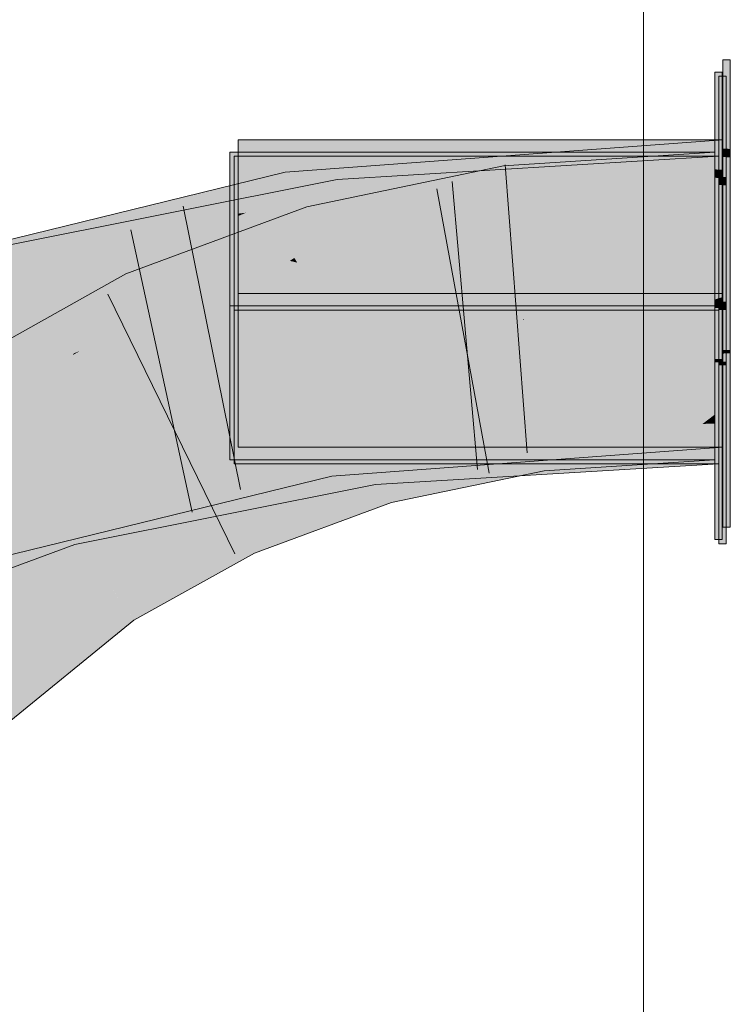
# Model space of a CAD drawing. Extents: x -620 to 300, y 62 to 1162.
# Tile 222 of 256: x 162.77 to 163.348, y 907.87 to 908.671. Entities that reach past the tile are written whole.
import ezdxf
from ezdxf.lldxf.tags import DXFTag

# ---------------------------------------------------------------- set-up
doc = ezdxf.new("R2010")
doc.units = 0
doc.layers.get('0').update_dxf_attribs({"lineweight": 13})
doc.layers.add('E_Detail_Linie_Text_Bem', color=7, linetype='Continuous', lineweight=13)
for name, color, linetype, lineweight, true_color in [('E_Leerrohr 25-A06G94UQ8I', 7, 'Continuous', 9, 0xff8000), ('E_Leerrohr 25-Shading', 7, 'Continuous', 9, 0xff8000), ('E_Leerrohr 32-A06G94US8I', 7, 'Continuous', 9, 0x00b300), ('E_Leerrohr 32-Shading', 7, 'Continuous', 9, 0x00b300)]:
    doc.layers.add(name, color=color, linetype=linetype, lineweight=lineweight, true_color=true_color)
tags = doc.linetypes.add('STRICHPUNKT2-A06G94UR8I', pattern=[12.7, 6.35, -3.175, 0, -3.175]).pattern_tags.tags
tags[10:11] = [DXFTag(74, 4), DXFTag(75, 0), DXFTag(340, '0'), DXFTag(46, 0.0), DXFTag(50, 0.0), DXFTag(44, 0.0), DXFTag(45, 0.0)]
tags[8:9] = [DXFTag(74, 4), DXFTag(75, 0), DXFTag(340, '0'), DXFTag(46, 0.0), DXFTag(50, 0.0), DXFTag(44, 0.0), DXFTag(45, 0.0)]
tags[6:7] = [DXFTag(74, 4), DXFTag(75, 0), DXFTag(340, '0'), DXFTag(46, 0.0), DXFTag(50, 0.0), DXFTag(44, 0.0), DXFTag(45, 0.0)]
tags[4:5] = [DXFTag(74, 4), DXFTag(75, 0), DXFTag(340, '0'), DXFTag(46, 0.0), DXFTag(50, 0.0), DXFTag(44, 0.0), DXFTag(45, 0.0)]

# ---------------------------------------------------------------- blocks, each defined once
blk = doc.blocks.new('Shading-A06G94F38I', base_point=(240.49254, 861.00525))
at = {"layer": 'E_Leerrohr 25-Shading', "color": 31, "true_color": 0xecb67f}
for points in [[(163.34772, 908.63818), (163.34172, 908.63818), (163.34772, 908.56573), (163.34172, 908.56598)], [(163.341, 908.62811), (163.33501, 908.62811), (163.341, 908.54883), (163.33501, 908.54907)], [(163.34436, 908.62476), (163.33836, 908.62476), (163.34436, 908.54291), (163.33836, 908.54321)], [(163.34172, 908.57318), (162.94772, 908.57318), (163.34172, 908.57318), (162.9733, 908.52667)], [(162.9733, 908.52667), (162.94772, 908.57318), (162.94772, 908.52344)], [(163.34172, 908.57318), (162.98859, 908.52856), (162.97884, 908.5166), (162.97534, 908.52295)], [(163.34172, 908.57318), (162.97884, 908.5166), (163.34172, 908.5567)], [(162.95988, 908.5321), (162.94101, 908.56311), (162.94101, 908.52972)], [(163.20569, 908.56311), (162.94101, 908.56311), (162.95988, 908.5321)], [(163.33501, 908.56311), (163.20569, 908.56311), (162.96585, 908.52228), (162.95988, 908.5321)], [(163.33501, 908.56311), (162.99565, 908.47333), (163.33501, 908.43811)], [(162.99565, 908.47333), (163.33501, 908.56311), (163.01192, 908.48944), (163.1644, 908.54425)], [(163.34772, 908.56573), (163.34172, 908.56598), (163.34772, 908.55884), (163.34172, 908.5592)], [(162.96588, 908.52466), (162.94437, 908.55975), (162.94437, 908.52228)], [(162.94437, 908.55975), (162.96588, 908.52466), (163.28328, 908.55975)], [(162.96588, 908.52466), (163.33836, 908.55975), (163.28328, 908.55975)], [(162.96588, 908.52466), (163.00157, 908.46643), (163.33836, 908.55975), (163.28308, 908.43475)], [(163.34172, 908.45752), (163.34172, 908.5567), (163.02579, 908.48706), (163.16531, 908.53723)], [(163.33836, 908.55975), (163.28308, 908.43475), (163.33836, 908.43475)], [(163.34172, 908.5592), (163.34172, 908.44818), (163.34772, 908.55884), (163.34772, 908.44818)], [(163.1644, 908.54425), (162.96585, 908.52228), (162.99051, 908.48175)], [(163.341, 908.54883), (163.33501, 908.54907), (163.341, 908.54199), (163.33501, 908.5423)], [(163.16531, 908.53723), (162.97884, 908.5166), (163.02579, 908.48706), (162.99324, 908.49036)], [(163.341, 908.54199), (163.33501, 908.5423), (163.341, 908.46893), (163.33501, 908.46893)], [(163.34436, 908.54291), (163.33836, 908.54321), (163.34436, 908.53607), (163.33836, 908.53644)], [(163.34436, 908.53607), (163.33836, 908.53644), (163.34436, 908.46722), (163.33836, 908.46722)], [(162.94101, 908.51953), (162.96585, 908.52228), (162.94101, 908.52972), (162.95988, 908.5321)], [(162.98859, 908.52856), (162.9733, 908.52667), (162.97534, 908.52295)], [(162.94101, 908.51953), (162.99051, 908.48175), (162.96585, 908.52228)], [(162.94437, 908.47992), (163.00157, 908.46643), (162.94437, 908.52228), (162.96588, 908.52466)], [(162.94772, 908.52344), (162.97534, 908.52295), (162.9733, 908.52667)], [(162.94772, 908.52344), (162.94772, 908.51312), (162.97534, 908.52295), (162.95389, 908.51385)], [(162.95389, 908.51385), (162.97884, 908.5166), (162.97534, 908.52295)], [(162.94101, 908.51953), (162.94101, 908.48627), (162.99051, 908.48175), (162.97839, 908.47742)], [(162.94772, 908.51117), (162.97884, 908.5166), (162.9539, 908.51385)], [(162.94772, 908.51117), (162.94772, 908.50116), (162.97884, 908.5166), (162.99324, 908.49036)], [(162.94772, 908.51312), (162.94772, 908.51117), (162.9539, 908.51385)], [(162.94772, 908.50116), (162.94772, 908.495), (162.96742, 908.49652), (162.95961, 908.49377)], [(162.95961, 908.49377), (162.99324, 908.49036), (162.96742, 908.49652)], [(162.95961, 908.49377), (162.94772, 908.495), (162.95862, 908.49347)], [(162.94772, 908.495), (162.94772, 908.47302), (163.17523, 908.46265)], [(163.01292, 908.48572), (162.99324, 908.49036), (162.95862, 908.49347), (162.95961, 908.49377)], [(163.01192, 908.48944), (162.99051, 908.48175), (162.99333, 908.47711)], [(163.01292, 908.48572), (163.01944, 908.4848), (162.99324, 908.49036), (163.02579, 908.48706)], [(162.99565, 908.47333), (163.01192, 908.48944), (162.99333, 908.47711)], [(162.94101, 908.479), (162.99565, 908.47333), (162.94101, 908.48627)], [(162.99051, 908.48175), (162.97839, 908.47742), (162.99333, 908.47711), (162.9897, 908.47473)], [(163.02579, 908.48706), (163.01944, 908.4848), (163.29849, 908.45941), (163.15465, 908.46558)], [(163.34172, 908.45752), (163.02579, 908.48706), (163.29849, 908.45941)], [(162.99565, 908.47333), (162.94101, 908.479), (163.01799, 908.46802)], [(163.17754, 908.44531), (162.94101, 908.479), (162.96254, 908.45514), (162.94101, 908.45874)], [(162.94437, 908.47284), (163.00157, 908.46643), (162.94437, 908.47992)], [(163.00157, 908.46643), (162.94437, 908.47284), (163.01968, 908.4621)], [(163.1783, 908.43951), (162.94437, 908.47284), (162.96336, 908.4494), (162.94437, 908.45251)], [(162.96007, 908.47247), (162.94772, 908.47302), (162.99825, 908.46613), (162.94772, 908.46875)], [(163.34172, 908.44818), (163.34172, 908.45502), (162.99825, 908.46613), (162.96007, 908.47247)], [(162.9897, 908.47473), (162.99565, 908.47333), (162.99333, 908.47711)], [(163.17754, 908.44531), (163.33501, 908.43811), (163.01799, 908.46802), (162.99565, 908.47333)], [(162.94772, 908.46875), (162.94772, 908.44818), (163.34172, 908.44818)], [(163.1783, 908.43951), (163.28308, 908.43475), (163.01968, 908.4621), (163.00157, 908.46643)], [(163.15465, 908.46558), (163.17523, 908.46265), (163.29849, 908.45941), (163.34172, 908.45502)], [(163.341, 908.46893), (163.33501, 908.46893), (163.341, 908.44312), (163.33501, 908.44312)], [(163.34436, 908.46722), (163.33836, 908.46722), (163.34436, 908.44147), (163.33836, 908.44147)], [(162.94101, 908.45874), (162.94101, 908.45612), (162.96254, 908.45514)], [(163.34172, 908.45502), (163.34172, 908.45752), (163.29849, 908.45941)], [(162.96254, 908.45514), (162.94101, 908.45612), (163.00089, 908.44879), (162.94101, 908.4519)], [(163.10892, 908.44312), (162.94101, 908.4519), (162.94101, 908.44312)], [(162.94437, 908.45251), (162.94437, 908.45026), (162.96336, 908.4494)], [(162.96338, 908.4494), (162.94437, 908.45026), (163.00177, 908.44299), (162.94437, 908.44598)], [(163.20531, 908.43811), (163.33501, 908.43811), (163.00089, 908.44879), (162.96254, 908.45514)], [(163.15984, 908.43475), (163.28308, 908.43475), (163.00177, 908.44299), (162.96338, 908.4494)], [(163.20531, 908.43811), (163.10892, 908.44312), (162.94101, 908.43811), (162.94101, 908.44312)], [(162.94437, 908.44598), (162.94437, 908.43475), (163.15984, 908.43475)], [(163.03131, 908.44147), (163.34172, 908.44818), (162.94772, 908.44147), (162.94772, 908.44818)], [(163.34172, 908.32318), (163.34172, 908.44147), (162.94772, 908.32318), (163.32918, 908.44147)], [(163.02794, 908.43323), (162.94772, 908.32318), (163.16479, 908.44147), (163.32918, 908.44147)], [(162.94772, 908.43701), (162.94772, 908.42841), (163.13629, 908.44147), (163.16479, 908.44147)], [(162.94772, 908.43701), (163.13629, 908.44147), (162.96497, 908.43823)], [(162.94772, 908.43964), (163.03131, 908.44147), (162.94772, 908.44147)], [(162.94772, 908.43787), (162.96497, 908.43823), (162.94772, 908.43964), (163.00211, 908.44086)], [(163.00211, 908.44086), (162.96497, 908.43823), (163.03131, 908.44147), (163.13629, 908.44147)], [(163.03131, 908.44147), (163.13629, 908.44147), (163.10892, 908.44312), (163.22491, 908.44312)], [(163.22491, 908.44312), (163.34172, 908.44537), (163.10892, 908.44312), (163.34172, 908.44818)], [(163.16479, 908.44147), (163.17793, 908.44226), (163.13629, 908.44147)], [(163.16479, 908.44147), (163.32918, 908.44147), (163.22491, 908.44312), (163.33458, 908.44312)], [(163.16479, 908.44147), (163.22491, 908.44312), (163.17793, 908.44226)], [(163.33458, 908.44312), (163.34172, 908.44537), (163.22491, 908.44312)], [(163.32918, 908.44147), (163.34172, 908.44147), (163.33458, 908.44312), (163.34172, 908.44312)], [(163.34172, 908.44312), (163.34172, 908.44537), (163.33458, 908.44312)], [(163.33501, 908.44312), (163.33501, 908.43811), (163.341, 908.44312), (163.341, 908.43811)], [(163.33836, 908.44147), (163.33836, 908.43475), (163.34436, 908.44147), (163.34436, 908.43475)], [(163.34772, 908.40234), (163.34772, 908.44818), (163.34172, 908.40222), (163.34172, 908.44818)], [(163.1277, 908.4364), (163.20531, 908.43811), (162.94101, 908.4364), (162.94101, 908.43811)], [(162.94101, 908.43237), (163.1277, 908.4364), (162.94101, 908.4364)], [(162.94101, 908.4209), (163.17888, 908.43512), (162.94101, 908.42938), (162.96599, 908.43109)], [(162.94101, 908.43237), (162.94101, 908.43066), (163.00319, 908.43372), (162.96599, 908.43109)], [(163.33836, 908.43475), (162.94437, 908.30975), (163.33836, 908.30975)], [(162.94437, 908.30975), (163.33836, 908.43475), (163.1792, 908.4328), (163.28308, 908.43475)], [(162.94437, 908.42834), (163.28308, 908.43475), (162.94437, 908.43011), (163.15984, 908.43475)], [(163.15984, 908.43475), (162.94437, 908.43475), (162.94437, 908.43011)], [(162.94437, 908.41492), (162.94437, 908.30975), (163.03062, 908.42389), (163.1792, 908.4328)], [(163.1792, 908.4328), (162.94437, 908.42834), (162.94437, 908.4187)], [(162.96497, 908.43823), (162.94772, 908.43787), (162.94772, 908.43701)], [(162.94772, 908.32318), (163.02794, 908.43323), (162.94772, 908.42493)], [(163.02794, 908.43323), (162.94772, 908.42841), (162.94772, 908.42493)], [(163.17888, 908.43512), (162.95137, 908.41803), (163.33501, 908.4364), (163.33501, 908.31311)], [(162.95137, 908.41803), (163.17888, 908.43512), (163.02995, 908.42621)], [(163.00319, 908.43372), (162.96599, 908.43109), (163.1277, 908.4364), (163.24638, 908.4364)], [(163.24638, 908.4364), (163.33501, 908.43811), (163.1277, 908.4364), (163.20531, 908.43811)], [(163.17888, 908.43512), (163.33501, 908.4364), (163.24638, 908.4364)], [(163.33501, 908.4364), (163.33501, 908.43811), (163.24638, 908.4364)], [(163.341, 908.4364), (163.341, 908.43811), (163.33501, 908.4364), (163.33501, 908.43811)], [(163.33501, 908.39496), (163.341, 908.39508), (163.33501, 908.4364), (163.341, 908.4364)], [(163.34436, 908.39276), (163.34436, 908.43475), (163.33836, 908.39264), (163.33836, 908.43475)], [(162.96599, 908.43109), (162.94101, 908.43066), (162.94101, 908.42938)], [(162.94101, 908.4209), (162.95137, 908.41803), (163.02995, 908.42621)], [(162.95137, 908.41803), (162.94101, 908.4209), (162.94101, 908.41693)], [(162.94101, 908.31311), (163.33501, 908.31311), (162.94101, 908.41693), (162.95137, 908.41803)], [(162.94437, 908.4187), (162.94437, 908.41492), (163.03062, 908.42389)], [(163.34772, 908.39954), (163.34772, 908.40234), (163.34172, 908.39941), (163.34172, 908.40222)], [(163.341, 908.39227), (163.341, 908.39508), (163.33501, 908.39215), (163.33501, 908.39496)], [(163.33501, 908.39215), (163.33501, 908.24811), (163.341, 908.39227), (163.341, 908.24811)], [(163.34436, 908.38995), (163.34436, 908.39276), (163.33836, 908.38983), (163.33836, 908.39264)], [(163.34172, 908.39941), (163.34172, 908.25818), (163.34772, 908.39954), (163.34772, 908.25818)], [(163.33836, 908.38983), (163.33836, 908.24475), (163.34436, 908.38995), (163.34436, 908.24475)]]:
    blk.add_solid(points, dxfattribs=at)
at = {"layer": 'E_Leerrohr 25-Shading', "color": 43, "true_color": 0xd7ab7f}
for points in [[(163.16333, 908.552), (163.16817, 908.51569), (163.33501, 908.56311), (163.33501, 908.52649)], [(163.16333, 908.552), (163.00354, 908.5188), (163.16406, 908.54657), (163.01128, 908.49164)], [(163.01128, 908.49164), (163.0136, 908.48358), (163.16406, 908.54657), (163.16817, 908.51569)], [(163.00354, 908.5188), (162.85628, 908.46417), (162.98065, 908.47137), (162.8716, 908.43091)], [(163.00354, 908.5188), (162.98065, 908.47137), (163.01128, 908.49164)], [(162.98065, 908.47137), (163.0136, 908.48358), (163.01128, 908.49164)], [(162.81689, 908.40387), (162.85628, 908.46417), (162.73117, 908.37122), (162.71977, 908.38757)], [(162.83711, 908.41156), (162.8716, 908.43091), (162.81689, 908.40387), (162.85628, 908.46417)], [(162.81914, 908.40149), (162.83711, 908.41156), (162.81409, 908.3996), (162.81689, 908.40387)], [(162.73296, 908.36871), (162.81409, 908.3996), (162.73117, 908.37122), (162.81689, 908.40387)], [(162.81409, 908.3996), (162.81316, 908.39813), (162.81914, 908.40149)], [(162.81316, 908.39813), (162.81409, 908.3996), (162.73355, 908.36786), (162.73296, 908.36871)], [(162.73355, 908.36786), (162.74074, 908.35754), (162.81316, 908.39813)], [(163.20601, 908.33771), (163.28624, 908.34656), (163.19189, 908.33722), (163.19147, 908.34045)], [(163.32515, 908.34216), (163.33501, 908.34973), (163.20599, 908.33771), (163.28624, 908.34656)], [(163.33501, 908.34253), (163.33501, 908.34973), (163.32515, 908.34216)], [(163.1963, 908.30414), (163.19203, 908.33618), (163.07217, 908.27838), (163.16374, 908.32605)], [(163.14995, 908.32843), (163.17241, 908.33649), (163.13361, 908.32501), (163.15623, 908.33313)], [(163.17241, 908.33649), (163.14995, 908.32843), (163.19147, 908.34045), (163.16516, 908.3316)], [(163.16374, 908.32605), (163.19203, 908.33618), (163.18074, 908.3349), (163.19189, 908.33722)], [(163.19147, 908.34045), (163.16516, 908.3316), (163.18074, 908.3349)], [(163.19189, 908.33722), (163.19147, 908.34045), (163.18074, 908.3349)], [(163.19203, 908.33618), (163.20601, 908.33771), (163.19189, 908.33722)], [(163.19203, 908.33618), (163.28294, 908.30975), (163.20599, 908.33771), (163.32515, 908.34216)], [(163.28294, 908.30975), (163.19203, 908.33618), (163.1963, 908.30414)], [(163.33501, 908.31549), (163.33501, 908.34253), (163.28294, 908.30975), (163.32515, 908.34216)], [(163.15623, 908.33313), (163.06213, 908.3136), (163.06583, 908.30066)], [(163.06645, 908.29846), (163.14995, 908.32843), (163.06583, 908.30066), (163.13361, 908.32501)], [(163.14995, 908.32843), (163.06645, 908.29846), (163.16516, 908.3316)], [(163.16516, 908.3316), (163.06645, 908.29846), (163.16374, 908.32605), (163.06836, 908.29175)], [(163.16516, 908.3316), (163.16374, 908.32605), (163.18074, 908.3349)], [(163.06836, 908.29175), (163.07217, 908.27838), (163.16374, 908.32605)], [(163.06213, 908.3136), (162.94553, 908.27032), (162.98154, 908.24475), (162.96083, 908.23706)], [(163.06213, 908.3136), (162.98154, 908.24475), (163.06583, 908.30066)], [(163.28294, 908.30975), (163.33501, 908.31311), (163.33501, 908.31549)], [(163.06583, 908.30066), (162.98154, 908.24475), (163.06645, 908.29846), (162.99059, 908.24811)], [(163.06645, 908.29846), (162.99059, 908.24811), (163.06836, 908.29175), (163.01773, 908.25818)], [(163.01773, 908.25818), (163.07217, 908.27838), (163.06836, 908.29175)], [(162.84195, 908.21265), (162.86292, 908.18262), (162.94553, 908.27032), (162.96083, 908.23706)], [(162.84195, 908.21265), (162.71483, 908.10901), (162.84547, 908.20758)], [(162.71483, 908.10901), (162.74048, 908.08289), (162.84547, 908.20758), (162.86292, 908.18262)]]:
    blk.add_solid(points, dxfattribs=at)
at = {"layer": 'E_Leerrohr 25-Shading', "color": 31, "true_color": 0xfabd7f}
for points in [[(163.16817, 908.51569), (163.17981, 908.42804), (163.33501, 908.52649), (163.33501, 908.43811)], [(163.0136, 908.48358), (163.03786, 908.39856), (163.16817, 908.51569), (163.17981, 908.42804)], [(162.8716, 908.43091), (162.90855, 908.35059), (163.0136, 908.48358), (163.03786, 908.39856)], [(163.33501, 908.34973), (163.28308, 908.43475), (163.19008, 908.35095), (163.17981, 908.42804)], [(163.33501, 908.43573), (163.33501, 908.43811), (163.28308, 908.43475)], [(163.28308, 908.43475), (163.29852, 908.43402), (163.3214, 908.43549)], [(163.28308, 908.43475), (163.33501, 908.34973), (163.33501, 908.43237)], [(163.29852, 908.43402), (163.33501, 908.43237), (163.3214, 908.43549), (163.33501, 908.43573)], [(162.74074, 908.35754), (162.79135, 908.2851), (162.8716, 908.43091), (162.90855, 908.35059)], [(163.15993, 908.42395), (163.17944, 908.42657), (163.17981, 908.42804)], [(163.15993, 908.42395), (163.1664, 908.37402), (163.17944, 908.42657)], [(163.16167, 908.35498), (163.19008, 908.35095), (163.17944, 908.42657), (163.18001, 908.42664)], [(163.18001, 908.42664), (163.17981, 908.42804), (163.17944, 908.42657)], [(163.04559, 908.37152), (163.15993, 908.42395), (163.03786, 908.39856)], [(163.04559, 908.37152), (163.16167, 908.35498), (163.15993, 908.42395), (163.1664, 908.37402)], [(163.04559, 908.37152), (163.03786, 908.39856), (162.99634, 908.38318)], [(162.96919, 908.37311), (163.05064, 908.35382), (162.99634, 908.38318), (163.04559, 908.37152)], [(163.06213, 908.3136), (162.96014, 908.36975), (162.93581, 908.29144), (162.90855, 908.35059)], [(163.05232, 908.3479), (163.05064, 908.35382), (162.96014, 908.36975), (162.96919, 908.37311)], [(162.96014, 908.36975), (163.06213, 908.3136), (163.05232, 908.3479)], [(163.05064, 908.35382), (163.15759, 908.33862), (163.04559, 908.37152), (163.16167, 908.35498)], [(162.59093, 908.23511), (162.65288, 908.17206), (162.74074, 908.35754), (162.79135, 908.2851)], [(163.15623, 908.33313), (163.15759, 908.33862), (163.05232, 908.3479), (163.05064, 908.35382)], [(163.17055, 908.33972), (163.16167, 908.35498), (163.15776, 908.33923)], [(163.16167, 908.35498), (163.17055, 908.33972), (163.19008, 908.35095), (163.19147, 908.34045)], [(162.90855, 908.35059), (162.79135, 908.2851), (162.93581, 908.29144), (162.80054, 908.27191)], [(163.05232, 908.3479), (163.06213, 908.3136), (163.15623, 908.33313)], [(163.33501, 908.34973), (163.19008, 908.35095), (163.28624, 908.34656)], [(163.19008, 908.35095), (163.19147, 908.34045), (163.28624, 908.34656)], [(163.15759, 908.33862), (163.15623, 908.33313), (163.17241, 908.33649)], [(163.15759, 908.33862), (163.17241, 908.33649), (163.15776, 908.33923), (163.17055, 908.33972)], [(163.17055, 908.33972), (163.17241, 908.33649), (163.19147, 908.34045)], [(163.06213, 908.3136), (162.93581, 908.29144), (162.94553, 908.27032)], [(162.93581, 908.29144), (162.80054, 908.27191), (162.94553, 908.27032), (162.82898, 908.2312)], [(162.79135, 908.2851), (162.77121, 908.26862), (162.80054, 908.27191)], [(162.82135, 908.22894), (162.77121, 908.26862), (162.66585, 908.18262)], [(162.80054, 908.27191), (162.77121, 908.26862), (162.82898, 908.2312), (162.82135, 908.22894)], [(162.82898, 908.2312), (162.84195, 908.21265), (162.94553, 908.27032)], [(162.84195, 908.21265), (162.82135, 908.22894), (162.65288, 908.17206), (162.66585, 908.18262)], [(162.82135, 908.22894), (162.84195, 908.21265), (162.82898, 908.2312)], [(162.84195, 908.21265), (162.65288, 908.17206), (162.68944, 908.13483)], [(162.71483, 908.10901), (162.84195, 908.21265), (162.68944, 908.13483)]]:
    blk.add_solid(points, dxfattribs=at)
at = {"layer": 'E_Leerrohr 32-Shading', "color": 83, "true_color": 0x7fbd7f}
for points in [[(162.99036, 908.51703), (163.34172, 908.53857), (163.16019, 908.55975), (163.34172, 908.57318)], [(163.16019, 908.55975), (162.98576, 908.54681), (162.98715, 908.5379)], [(162.99036, 908.51703), (163.16019, 908.55975), (162.98715, 908.5379)], [(163.14508, 908.53973), (163.33836, 908.55975), (163.14401, 908.54797)], [(163.1451, 908.53973), (163.1454, 908.53741), (163.33836, 908.55975), (163.32256, 908.55573)], [(163.32256, 908.55573), (163.1454, 908.53741), (163.27513, 908.5437), (163.1463, 908.5304)], [(163.33836, 908.55023), (163.33836, 908.55737), (163.27513, 908.5437), (163.32256, 908.55573)], [(163.33836, 908.55737), (163.33836, 908.55975), (163.32256, 908.55573)], [(162.95038, 908.53821), (162.95255, 908.52319), (162.98576, 908.54681), (162.97685, 908.53351)], [(162.98715, 908.5379), (162.98576, 908.54681), (162.97685, 908.53351)], [(163.02977, 908.52783), (163.14508, 908.53973), (163.02811, 908.54095), (163.14401, 908.54797)], [(163.14873, 908.51166), (163.33836, 908.52313), (163.27513, 908.5437), (163.33836, 908.55023)], [(162.74762, 908.48486), (163.02977, 908.52783), (163.02811, 908.54095)], [(162.88435, 908.49414), (162.95038, 908.53821), (162.78236, 908.47986), (162.7774, 908.49585)], [(162.95038, 908.53821), (162.88435, 908.49414), (162.95255, 908.52319)], [(162.97685, 908.53351), (162.97455, 908.53003), (162.98715, 908.5379), (162.9875, 908.53558)], [(163.34172, 908.53857), (162.99036, 908.51703), (163.16693, 908.52533)], [(162.99113, 908.51196), (162.99135, 908.51068), (163.34172, 908.53857), (163.34172, 908.53656)], [(163.02977, 908.52783), (163.03006, 908.52545), (163.1451, 908.53973), (163.1454, 908.53741)], [(163.1454, 908.53741), (163.03006, 908.52545), (163.1463, 908.5304), (163.03094, 908.51843)], [(163.1463, 908.5304), (163.14873, 908.51166), (163.27513, 908.5437)], [(162.97685, 908.53351), (162.95255, 908.52319), (162.97455, 908.53003), (162.95288, 908.52081)], [(162.95288, 908.52081), (162.95451, 908.50958), (162.97455, 908.53003), (162.96193, 908.51123)], [(162.97455, 908.53003), (162.96193, 908.51123), (162.9875, 908.53558), (162.9903, 908.51746)], [(163.03094, 908.51843), (163.03226, 908.50806), (163.1463, 908.5304), (163.14873, 908.51166)], [(162.74762, 908.48486), (162.84409, 908.47626), (163.02977, 908.52783), (162.91534, 908.48828)], [(162.95255, 908.52319), (162.88435, 908.49414), (162.95288, 908.52081), (162.89639, 908.49683)], [(162.89639, 908.49683), (162.95451, 908.50958), (162.95288, 908.52081)], [(163.02977, 908.52783), (162.91534, 908.48828), (163.03006, 908.52545), (162.9292, 908.4906)], [(163.03006, 908.52545), (162.9292, 908.4906), (163.03094, 908.51843), (162.97081, 908.49768)], [(162.99036, 908.51703), (162.99113, 908.51196), (163.16693, 908.52533)], [(162.99113, 908.51196), (162.99036, 908.51703), (162.95575, 908.50195), (162.96085, 908.50958)], [(162.96085, 908.50958), (162.99036, 908.51703), (162.96193, 908.51123), (162.9903, 908.51746)], [(162.97081, 908.49768), (163.03226, 908.50806), (163.03094, 908.51843)], [(162.67699, 908.43793), (162.96085, 908.50958), (162.6736, 908.44788), (162.96193, 908.51123)], [(162.8445, 908.47473), (162.95575, 908.50195), (162.87619, 908.48822), (162.96085, 908.50958)], [(162.93355, 908.4848), (163.0327, 908.50464), (162.95862, 908.49347), (163.03226, 908.50806)], [(162.95575, 908.50195), (162.99135, 908.51068), (162.99113, 908.51196)], [(162.96742, 908.49652), (163.00792, 908.50323), (162.97081, 908.49768), (163.03226, 908.50806)], [(163.03226, 908.50806), (163.0327, 908.50464), (163.14873, 908.51166)], [(163.00792, 908.50323), (162.91283, 908.48743), (162.89214, 908.48029)], [(162.9292, 908.4906), (162.92647, 908.48969), (162.97081, 908.49768), (162.96742, 908.49652)], [(162.7774, 908.49585), (162.66646, 908.46869), (162.78236, 908.47986)], [(162.88435, 908.49414), (162.78236, 908.47986), (162.84816, 908.48621)], [(162.86185, 908.48456), (162.83076, 908.47137), (162.87619, 908.48822), (162.8445, 908.47473)], [(162.85211, 908.47729), (162.91283, 908.48743), (162.84409, 908.47626), (162.91534, 908.48828)], [(162.88313, 908.47473), (162.93355, 908.4848), (162.90877, 908.48358), (162.95862, 908.49347)], [(162.91534, 908.48828), (162.91283, 908.48743), (162.9292, 908.4906), (162.92647, 908.48969)], [(162.67831, 908.43402), (162.83076, 908.47137), (162.67699, 908.43793), (162.86185, 908.48456)], [(162.84409, 908.47626), (162.74762, 908.48486), (162.75345, 908.46399)], [(162.91283, 908.48743), (162.75427, 908.46106), (162.89214, 908.48029), (162.75642, 908.45337)], [(162.89214, 908.48029), (162.75642, 908.45337), (162.86633, 908.47137), (162.75746, 908.44958)], [(162.78413, 908.47418), (162.84816, 908.48621), (162.78236, 908.47986)], [(162.78473, 908.47229), (162.84816, 908.48621), (162.78413, 908.47418)], [(162.90877, 908.48358), (162.89214, 908.48029), (162.88313, 908.47473), (162.86633, 908.47137)], [(162.67178, 908.45319), (162.78413, 908.47418), (162.66646, 908.46869), (162.78236, 908.47986)], [(162.74429, 908.46674), (162.71817, 908.45764), (162.78413, 908.47418), (162.78473, 908.47229)], [(162.75427, 908.46106), (162.84409, 908.47626), (162.75345, 908.46399)], [(162.84409, 908.47626), (162.75427, 908.46106), (162.85211, 908.47729)], [(163.15154, 908.34521), (163.10513, 908.33936), (163.31775, 908.35321), (163.29449, 908.3468)], [(163.31775, 908.35321), (163.34172, 908.3598), (163.15154, 908.34521), (163.1624, 908.34656)], [(163.34172, 908.34869), (163.34172, 908.35437), (163.29449, 908.3468), (163.31775, 908.35321)], [(163.34172, 908.35437), (163.34172, 908.3598), (163.31775, 908.35321)], [(163.01825, 908.33594), (163.10515, 908.33936), (163.12944, 908.34412), (163.15155, 908.34521)], [(163.10513, 908.33936), (163.01938, 908.32855), (163.29449, 908.3468), (163.15944, 908.30975)], [(163.15155, 908.34521), (163.1624, 908.34656), (163.12944, 908.34412)], [(163.15944, 908.30975), (163.34172, 908.3327), (163.29449, 908.3468), (163.34172, 908.34869)], [(163.33836, 908.34637), (163.16534, 908.33276), (163.33669, 908.34607), (163.22751, 908.33478)], [(163.33836, 908.34637), (163.17513, 908.33649), (163.17169, 908.33325), (163.17133, 908.33612)], [(163.33669, 908.34607), (163.22749, 908.33478), (163.28809, 908.33673)], [(163.33836, 908.33832), (163.33836, 908.34637), (163.28809, 908.33673)], [(163.01825, 908.33594), (163.01938, 908.32855), (163.10515, 908.33936)], [(163.1272, 908.33154), (163.17513, 908.33649), (163.09375, 908.33051), (163.11955, 908.33313)], [(163.28809, 908.33673), (163.22749, 908.33478), (163.17409, 908.31488), (163.17224, 908.3291)], [(163.17598, 908.29993), (163.28809, 908.33673), (163.17409, 908.31488)], [(163.17598, 908.29993), (163.33836, 908.30975), (163.28809, 908.33673), (163.33836, 908.33832)], [(163.01831, 908.33557), (163.01825, 908.33594), (162.7989, 908.24475), (163.00679, 908.33313)], [(163.01831, 908.33557), (162.7989, 908.24475), (162.81264, 908.24811)], [(163.01128, 908.31366), (163.05482, 908.32922), (162.80498, 908.27936)], [(162.98686, 908.32465), (163.00679, 908.33313), (162.84082, 908.29254)], [(163.01831, 908.33557), (162.98222, 908.32019), (163.01938, 908.32855), (162.98323, 908.31323)], [(163.01938, 908.32855), (162.98323, 908.31323), (163.02382, 908.29974), (162.9865, 908.29065)], [(163.05516, 908.32648), (163.05482, 908.32922), (163.02429, 908.31586), (163.01128, 908.31366)], [(163.15944, 908.30975), (163.01938, 908.32855), (163.02382, 908.29974)], [(163.09375, 908.33051), (163.11955, 908.33313), (163.05482, 908.32922)], [(163.05516, 908.32648), (163.09375, 908.33051), (163.05482, 908.32922)], [(163.05547, 908.32416), (163.1272, 908.33154), (163.05516, 908.32648), (163.09375, 908.33051)], [(163.17172, 908.33301), (163.16534, 908.33276), (163.05635, 908.31714), (163.05547, 908.32416)], [(163.12718, 908.33154), (163.05547, 908.32416), (163.16534, 908.33276)], [(163.17172, 908.33301), (163.05635, 908.31714), (163.17224, 908.3291)], [(163.17224, 908.3291), (163.05635, 908.31714), (163.17409, 908.31488), (163.0594, 908.29291)], [(163.17133, 908.33612), (163.12718, 908.33154), (163.17169, 908.33325), (163.16534, 908.33276)], [(163.34172, 908.3327), (163.15944, 908.30975), (163.34172, 908.33032), (163.205, 908.31311)], [(163.22751, 908.33478), (163.17172, 908.33301), (163.17224, 908.3291)], [(163.205, 908.31311), (163.34172, 908.32318), (163.34172, 908.33032)], [(162.7989, 908.24475), (162.98686, 908.32465), (162.73552, 908.26678), (162.84082, 908.29254)], [(162.98222, 908.32019), (162.81264, 908.24811), (162.98323, 908.31323), (162.85384, 908.25818)], [(163.05516, 908.32648), (162.81825, 908.24475), (163.05547, 908.32416), (162.83507, 908.24811)], [(163.05547, 908.32416), (162.83507, 908.24811), (163.05635, 908.31714), (162.88553, 908.25818)], [(162.81825, 908.24475), (163.01128, 908.31366), (162.81482, 908.24408), (162.80498, 908.27936)], [(163.01128, 908.31366), (162.81825, 908.24475), (163.02429, 908.31586)], [(162.98323, 908.31323), (162.85384, 908.25818), (162.9865, 908.29065)], [(162.88553, 908.25818), (163.0594, 908.29291), (163.05635, 908.31714)], [(163.0594, 908.29291), (163.17598, 908.29993), (163.17409, 908.31488)], [(162.69276, 908.21265), (162.80498, 908.27936), (162.68631, 908.2356)], [(162.69745, 908.20081), (162.81482, 908.24408), (162.69276, 908.21265), (162.80498, 908.27936)], [(162.7989, 908.24475), (162.73552, 908.26678), (162.74738, 908.23212)]]:
    blk.add_solid(points, dxfattribs=at)
at = {"layer": 'E_Leerrohr 32-Shading', "color": 83, "true_color": 0x7fd57f}
for points in [[(162.99135, 908.51068), (163.00479, 908.42328), (163.34172, 908.53656), (163.34172, 908.44818)], [(163.14873, 908.51166), (163.15688, 908.44824), (163.33836, 908.52313), (163.16934, 908.44769)], [(163.33836, 908.44427), (163.33836, 908.52313), (163.27617, 908.44312), (163.16934, 908.44769)], [(163.03699, 908.47058), (163.0327, 908.50464), (162.93355, 908.4848)], [(163.00356, 908.4314), (162.99135, 908.51068), (162.96632, 908.42877), (162.95575, 908.50195)], [(163.15466, 908.46558), (163.14873, 908.51166), (163.03699, 908.47058), (163.0327, 908.50464)], [(162.96632, 908.42877), (162.95575, 908.50195), (162.68686, 908.40906), (162.67831, 908.43402)], [(162.88313, 908.47473), (163.03917, 908.45331), (162.93355, 908.4848), (163.03699, 908.47058)], [(162.86633, 908.47137), (163.0399, 908.44751), (162.88313, 908.47473), (163.03917, 908.45331)], [(162.75746, 908.44958), (163.0399, 908.44751), (162.86633, 908.47137)], [(163.03917, 908.45331), (163.15688, 908.44824), (163.03699, 908.47058), (163.15466, 908.46558)], [(162.96785, 908.43475), (162.75746, 908.44958), (162.76489, 908.42303)], [(163.0399, 908.44751), (162.75746, 908.44958), (163.04097, 908.43896), (162.96785, 908.43475)], [(163.0399, 908.44751), (163.15762, 908.4425), (163.03917, 908.45331), (163.15688, 908.44824)], [(163.15688, 908.44824), (163.15762, 908.4425), (163.16934, 908.44769)], [(163.15762, 908.4425), (163.0399, 908.44751), (163.15781, 908.44104), (163.04097, 908.43896)], [(163.04097, 908.43896), (163.04187, 908.43188), (163.15781, 908.44104), (163.15872, 908.43396)], [(163.24977, 908.44269), (163.16934, 908.44769), (163.18146, 908.44147), (163.15762, 908.4425)], [(163.18146, 908.44147), (163.15762, 908.4425), (163.15781, 908.44104)], [(163.29913, 908.4364), (163.18146, 908.44147), (163.15872, 908.43396), (163.15781, 908.44104)], [(163.27617, 908.44312), (163.16934, 908.44769), (163.24977, 908.44269)], [(163.27841, 908.43732), (163.30588, 908.43915), (163.18146, 908.44147), (163.24977, 908.44269)], [(163.20531, 908.43811), (163.26352, 908.43939), (163.34172, 908.44818)], [(163.24352, 908.43658), (163.32666, 908.43835), (163.29337, 908.44), (163.3343, 908.44092)], [(163.30588, 908.43915), (163.33055, 908.4408), (163.24977, 908.44269), (163.27617, 908.44312)], [(163.34172, 908.44818), (163.26352, 908.43939), (163.34172, 908.44336), (163.29337, 908.44)], [(163.33836, 908.44049), (163.33836, 908.44427), (163.27617, 908.44312)], [(163.3343, 908.44092), (163.34172, 908.44336), (163.29337, 908.44)], [(163.33836, 908.44049), (163.33055, 908.4408), (163.33836, 908.43713), (163.30588, 908.43915)], [(163.32666, 908.43835), (163.34172, 908.43866), (163.3343, 908.44092), (163.34172, 908.44104)], [(163.34172, 908.44104), (163.34172, 908.44336), (163.3343, 908.44092)], [(162.76686, 908.41595), (163.02359, 908.43079), (162.76489, 908.42303), (162.96785, 908.43475)], [(162.96785, 908.43475), (163.02359, 908.43079), (163.04097, 908.43896), (163.04187, 908.43188)], [(163.15984, 908.43475), (163.00479, 908.42328), (163.19264, 908.43304), (163.00529, 908.42004)], [(163.04187, 908.43188), (163.04218, 908.4295), (163.15872, 908.43396), (163.15903, 908.43158)], [(163.33836, 908.43475), (163.04482, 908.40857), (163.12619, 908.35577), (163.06262, 908.35852)], [(163.04482, 908.40857), (163.33836, 908.43475), (163.16, 908.42395)], [(163.12566, 908.37158), (163.29459, 908.42773), (163.19005, 908.4314), (163.20508, 908.43237)], [(163.12619, 908.35577), (163.30177, 908.34827), (163.33836, 908.43475), (163.33836, 908.35065)], [(163.15872, 908.43396), (163.15903, 908.43158), (163.29913, 908.4364), (163.33836, 908.43475)], [(163.29869, 908.43402), (163.15903, 908.43158), (163.15982, 908.42535)], [(163.19264, 908.43304), (163.17928, 908.43213), (163.17049, 908.43005), (163.15932, 908.42932)], [(163.16, 908.42395), (163.33836, 908.43475), (163.15982, 908.42535), (163.29869, 908.43402)], [(163.15984, 908.43475), (163.23746, 908.4364), (163.20531, 908.43811)], [(163.19264, 908.43304), (163.24352, 908.43658), (163.15984, 908.43475)], [(163.19005, 908.4314), (163.19264, 908.43304), (163.17049, 908.43005)], [(163.20508, 908.43237), (163.19264, 908.43304), (163.19005, 908.4314)], [(163.25308, 908.43561), (163.23984, 908.43628), (163.20506, 908.43237), (163.19264, 908.43304)], [(163.30951, 908.43268), (163.25308, 908.43561), (163.29459, 908.42773), (163.20506, 908.43237)], [(163.20531, 908.43811), (163.23746, 908.4364), (163.26352, 908.43939)], [(163.26352, 908.43939), (163.23746, 908.4364), (163.29337, 908.44), (163.24352, 908.43658)], [(163.27843, 908.43732), (163.24352, 908.43658), (163.25308, 908.43561), (163.23984, 908.43628)], [(163.32666, 908.43835), (163.27843, 908.43732), (163.30951, 908.43268), (163.25308, 908.43561)], [(163.33836, 908.43713), (163.30588, 908.43915), (163.29913, 908.4364), (163.27841, 908.43732)], [(163.30951, 908.43268), (163.29459, 908.42773), (163.34172, 908.43097), (163.34172, 908.42523)], [(163.33836, 908.43713), (163.29913, 908.4364), (163.33836, 908.43652), (163.3214, 908.43549)], [(163.32666, 908.43835), (163.30951, 908.43268), (163.34172, 908.43866), (163.34172, 908.43097)], [(163.3214, 908.43549), (163.33836, 908.43475), (163.33836, 908.43652)], [(162.9684, 908.41437), (162.96632, 908.42877), (162.70692, 908.3504), (162.68686, 908.40906)], [(162.76752, 908.41364), (163.04218, 908.4295), (162.76686, 908.41595), (163.02359, 908.43079)], [(162.81532, 908.37408), (163.00359, 908.42725), (162.78069, 908.36639), (162.76752, 908.41364)], [(163.04318, 908.42151), (163.04218, 908.4295), (162.92737, 908.40576), (163.00359, 908.42725)], [(163.00479, 908.42328), (163.00356, 908.4314), (162.9684, 908.41437), (162.96632, 908.42877)], [(163.17928, 908.43213), (163.00529, 908.42004), (163.00716, 908.40796)], [(163.02359, 908.43079), (163.04218, 908.4295), (163.04187, 908.43188)], [(163.15932, 908.42932), (163.15903, 908.43158), (163.04318, 908.42151), (163.04218, 908.4295)], [(163.04318, 908.42151), (163.04376, 908.41693), (163.11806, 908.42651)], [(163.04376, 908.41693), (163.16, 908.42395), (163.11806, 908.42651), (163.15932, 908.42932)], [(163.15932, 908.42932), (163.11844, 908.42358), (163.17049, 908.43005), (163.1185, 908.4231)], [(163.1185, 908.4231), (163.12329, 908.38861), (163.17049, 908.43005), (163.19005, 908.4314)], [(163.12566, 908.37158), (163.19005, 908.4314), (163.12329, 908.38861)], [(163.1288, 908.34833), (163.1624, 908.34656), (163.12566, 908.37158), (163.29459, 908.42773)], [(163.1624, 908.34656), (163.34172, 908.3598), (163.29459, 908.42773), (163.34172, 908.42523)], [(162.78122, 908.36444), (163.04376, 908.41693), (163.00595, 908.41644), (163.04318, 908.42151)], [(163.04376, 908.41693), (162.78122, 908.36444), (163.04482, 908.40857), (162.78375, 908.35541)], [(162.78122, 908.36444), (163.00595, 908.41644), (162.81549, 908.37415)], [(163.00595, 908.41644), (162.92737, 908.40576), (162.81549, 908.37415)], [(163.00479, 908.42328), (162.9684, 908.41437), (163.00529, 908.42004)], [(163.00529, 908.42004), (162.9684, 908.41437), (163.00716, 908.40796), (162.97682, 908.40112)], [(163.11844, 908.42358), (163.03409, 908.41174), (163.1185, 908.4231)], [(163.06548, 908.35162), (163.12329, 908.38861), (163.03409, 908.41174), (163.1185, 908.4231)], [(163.16, 908.42395), (163.04376, 908.41693), (163.04482, 908.40857)], [(162.78122, 908.36444), (162.76752, 908.41364), (162.6622, 908.32056), (162.63972, 908.40039)], [(162.81813, 908.36523), (162.97682, 908.40112), (162.81456, 908.37677), (162.9684, 908.41437)], [(163.03554, 908.40668), (162.92725, 908.37598), (163.04482, 908.40857), (162.92758, 908.37598)], [(162.97275, 908.36975), (163.04482, 908.40857), (162.92758, 908.37598)], [(163.05107, 908.35901), (163.04482, 908.40857), (162.97275, 908.36975)], [(163.03409, 908.41174), (163.00716, 908.40796), (163.00746, 908.40594)], [(163.00746, 908.40594), (163.01543, 908.35425), (163.03409, 908.41174), (163.022, 908.35388)], [(163.06548, 908.35162), (163.03409, 908.41174), (163.022, 908.35388)], [(163.06262, 908.35852), (163.04482, 908.40857), (163.05107, 908.35901)], [(163.03554, 908.40668), (162.78375, 908.35541), (162.78896, 908.33679)], [(162.82312, 908.34943), (162.97925, 908.39734), (162.81819, 908.3653), (162.97682, 908.40112)], [(163.00716, 908.40796), (162.97682, 908.40112), (163.00746, 908.40594), (162.97925, 908.39734)], [(163.00746, 908.40594), (162.97925, 908.39734), (163.01543, 908.35425), (163.00558, 908.3559)], [(162.90956, 908.37177), (162.97925, 908.39734), (162.90079, 908.37323)], [(162.92639, 908.36902), (162.97925, 908.39734), (162.90956, 908.37177)], [(163.00558, 908.3559), (162.97925, 908.39734), (162.92639, 908.36902)], [(163.12329, 908.38861), (163.06548, 908.35162), (163.12566, 908.37158)], [(162.70692, 908.3504), (162.70895, 908.34448), (162.81456, 908.37677)], [(162.70895, 908.34448), (162.71019, 908.34082), (162.81456, 908.37677), (162.81813, 908.36523)], [(162.71826, 908.31726), (162.72298, 908.30347), (162.89876, 908.37262)], [(162.78122, 908.36444), (162.81532, 908.37408), (162.78069, 908.36639)], [(162.90062, 908.36847), (162.78896, 908.33679), (162.79137, 908.32812)], [(162.87024, 908.36139), (162.87779, 908.36017), (162.90079, 908.37323), (162.90956, 908.37177)], [(162.87024, 908.36139), (162.90079, 908.37323), (162.89876, 908.37262)], [(162.87779, 908.36017), (162.90228, 908.35608), (162.90956, 908.37177), (162.92639, 908.36902)], [(162.8952, 908.3634), (162.90062, 908.36847), (162.88918, 908.3642)], [(162.94762, 908.3562), (162.90062, 908.36847), (162.8952, 908.3634)], [(162.94762, 908.3562), (162.97275, 908.36975), (162.90062, 908.36847), (162.92758, 908.37598)], [(162.92725, 908.37598), (162.90062, 908.36847), (162.92758, 908.37598)], [(162.90228, 908.35608), (163.01759, 908.33698), (162.92639, 908.36902), (163.00558, 908.3559)], [(162.94762, 908.3562), (163.05325, 908.34174), (162.97275, 908.36975), (163.05107, 908.35901)], [(163.06548, 908.35162), (163.1288, 908.34833), (163.12566, 908.37158)], [(162.78122, 908.36444), (162.6622, 908.32056), (162.78375, 908.35541)], [(162.71826, 908.31726), (162.82312, 908.34943), (162.71019, 908.34082), (162.81819, 908.3653)], [(162.8672, 908.35626), (162.87779, 908.36017), (162.86017, 908.35742), (162.87024, 908.36139)], [(162.8672, 908.35626), (162.89424, 908.35181), (162.87779, 908.36017), (162.90228, 908.35608)], [(162.87799, 908.36011), (162.88989, 908.35846), (162.88918, 908.3642), (162.8952, 908.3634)], [(162.8952, 908.3634), (162.88989, 908.35846), (162.94762, 908.3562), (162.93924, 908.35168)], [(162.78375, 908.35541), (162.6622, 908.32056), (162.78896, 908.33679), (162.70876, 908.30713)], [(162.79137, 908.32812), (162.80498, 908.27936), (162.87799, 908.36011), (162.88989, 908.35846)], [(162.88989, 908.35846), (162.80498, 908.27936), (162.93924, 908.35168)], [(162.8672, 908.35626), (162.86017, 908.35742), (162.82576, 908.34106), (162.82498, 908.34357)], [(162.83269, 908.31885), (162.89424, 908.35181), (162.82576, 908.34106), (162.8672, 908.35626)], [(163.00679, 908.33313), (162.90228, 908.35608), (162.89424, 908.35181)], [(163.00679, 908.33313), (163.01825, 908.33594), (162.90228, 908.35608), (163.01759, 908.33698)], [(162.93924, 908.35168), (163.05397, 908.33594), (162.94762, 908.3562), (163.05325, 908.34174)], [(163.00558, 908.3559), (163.01825, 908.33594), (163.01543, 908.35425)], [(163.01543, 908.35425), (163.01825, 908.33594), (163.022, 908.35388)], [(163.022, 908.35388), (163.01825, 908.33594), (163.06548, 908.35162)], [(163.05325, 908.34174), (163.06885, 908.34106), (163.05107, 908.35901), (163.06262, 908.35852)], [(163.06262, 908.35852), (163.06885, 908.34106), (163.12619, 908.35577), (163.08473, 908.34033)], [(163.12619, 908.35577), (163.08473, 908.34033), (163.30183, 908.34827), (163.24033, 908.34424)], [(163.05482, 908.32922), (163.05397, 908.33594), (162.80498, 908.27936), (162.93924, 908.35168)], [(163.00679, 908.33313), (162.89424, 908.35181), (162.84082, 908.29254), (162.83269, 908.31885)], [(163.06548, 908.35162), (163.01825, 908.33594), (163.12888, 908.34833), (163.12944, 908.34412)], [(163.24033, 908.34424), (163.08473, 908.34033), (163.1427, 908.33789)], [(163.12944, 908.34412), (163.1624, 908.34656), (163.12888, 908.34833)], [(163.33836, 908.34674), (163.24033, 908.34424), (163.17513, 908.33649), (163.1427, 908.33789)], [(163.33836, 908.34674), (163.17513, 908.33649), (163.33836, 908.34637)], [(163.24033, 908.34424), (163.33836, 908.34674), (163.30183, 908.34827)], [(163.30177, 908.34827), (163.33836, 908.34674), (163.33836, 908.35065)], [(162.78896, 908.33679), (162.70876, 908.30713), (162.79137, 908.32812), (162.73152, 908.30054)], [(162.75781, 908.31622), (162.73552, 908.26678), (162.82576, 908.34106), (162.83269, 908.31885)], [(162.82498, 908.34357), (162.76688, 908.32074), (162.82576, 908.34106), (162.75781, 908.31622)], [(163.05397, 908.33594), (163.07091, 908.33521), (163.05325, 908.34174), (163.06885, 908.34106)], [(163.06885, 908.34106), (163.07091, 908.33521), (163.08473, 908.34033)], [(163.11955, 908.33313), (163.17513, 908.33649), (163.07091, 908.33521), (163.08473, 908.34033)], [(163.05482, 908.32922), (163.07091, 908.33521), (163.05397, 908.33594)], [(163.07091, 908.33521), (163.05482, 908.32922), (163.11955, 908.33313)], [(162.79137, 908.32812), (162.76891, 908.31775), (162.80498, 908.27936), (162.73633, 908.29913)], [(162.83269, 908.31885), (162.73552, 908.26678), (162.84082, 908.29254)], [(162.68631, 908.2356), (162.80498, 908.27936), (162.62552, 908.22485), (162.73633, 908.29913)]]:
    blk.add_solid(points, dxfattribs=at)
blk = doc.blocks.new('Referenz-A06G94UU8I')
at = {"layer": 'E_Detail_Linie_Text_Bem', "linetype": 'Continuous', "ltscale": 0.13}
blk.add_line((163.27718, 909.94175), (163.27718, 860.76164), dxfattribs=at)
at = {"layer": 'E_Leerrohr 25-A06G94UQ8I', "linetype": 'Continuous', "ltscale": 0.13}
for p, q in [((163.34772, 908.63818), (163.34172, 908.63818)), ((163.34172, 908.63818), (163.34172, 908.52688)), ((163.34772, 908.63818), (163.34772, 908.52688)), ((163.34101, 908.62811), (163.33501, 908.62811)), ((163.33501, 908.62811), (163.33501, 908.51681)), ((163.34437, 908.62475), (163.33837, 908.62475)), ((163.33837, 908.62475), (163.33837, 908.51345)), ((163.34101, 908.62811), (163.34101, 908.51681)), ((163.34437, 908.62475), (163.34437, 908.51345)), ((163.34172, 908.57318), (162.94772, 908.57318)), ((162.94772, 908.57318), (162.94772, 908.49996)), ((163.34172, 908.57318), (163.34172, 908.49996)), ((163.33501, 908.56311), (162.94101, 908.56311)), ((162.94101, 908.56311), (162.94101, 908.48988)), ((163.16334, 908.55198), (163.33501, 908.56311)), ((163.33501, 908.56311), (163.33501, 908.48988)), ((163.33501, 908.31311), (163.33501, 908.56311)), ((163.33837, 908.55975), (162.94437, 908.55975)), ((162.94437, 908.55975), (162.94437, 908.48653)), ((163.33837, 908.55975), (163.33837, 908.48653)), ((163.00354, 908.51878), (163.16334, 908.55198)), ((163.15182, 908.30228), (163.10907, 908.53336)), ((163.34172, 908.52688), (163.34172, 908.36948)), ((163.34772, 908.52688), (163.34772, 908.36948)), ((162.85628, 908.46415), (163.00354, 908.51878)), ((163.33501, 908.51681), (163.33501, 908.35941)), ((163.33837, 908.51345), (163.33837, 908.35605)), ((163.34101, 908.51681), (163.34101, 908.35941)), ((163.34437, 908.51345), (163.34437, 908.35605)), ((162.94772, 908.49996), (162.94772, 908.39641)), ((163.34172, 908.49996), (163.34172, 908.39641)), ((162.94101, 908.48988), (162.94101, 908.38633)), ((163.33501, 908.48988), (163.33501, 908.38633)), ((162.94437, 908.48653), (162.94437, 908.38297)), ((163.33837, 908.48653), (163.33837, 908.38297)), ((162.71978, 908.38757), (162.85628, 908.46415)), ((162.94486, 908.2365), (162.84166, 908.44762)), ((162.94772, 908.39641), (162.94772, 908.32318)), ((163.34172, 908.39641), (163.34172, 908.32318)), ((162.94101, 908.38633), (162.94101, 908.31311)), ((163.33501, 908.38633), (163.33501, 908.31311)), ((162.94437, 908.38297), (162.94437, 908.30975)), ((163.33837, 908.38297), (163.33837, 908.30975)), ((163.34172, 908.36948), (163.34172, 908.25818)), ((163.34772, 908.36948), (163.34772, 908.25818)), ((163.33501, 908.35941), (163.33501, 908.24811)), ((163.33837, 908.35605), (163.33837, 908.24475)), ((163.34101, 908.35941), (163.34101, 908.24811)), ((163.34437, 908.35605), (163.34437, 908.24475)), ((162.94772, 908.32318), (163.34172, 908.32318)), ((162.94101, 908.31311), (163.33501, 908.31311)), ((163.1963, 908.30416), (163.33501, 908.31311)), ((162.94437, 908.30975), (163.33837, 908.30975)), ((163.07218, 908.27839), (163.1963, 908.30416)), ((162.96084, 908.23707), (163.07218, 908.27839)), ((163.34172, 908.25818), (163.34772, 908.25818)), ((163.33501, 908.24811), (163.34101, 908.24811)), ((163.33837, 908.24475), (163.34437, 908.24475)), ((162.86291, 908.1826), (162.96084, 908.23707)), ((162.74048, 908.08289), (162.86291, 908.1826))]:
    blk.add_line(p, q, dxfattribs=at)
at = {"layer": 'E_Leerrohr 25-A06G94UQ8I', "linetype": 'STRICHPUNKT2-A06G94UR8I', "lineweight": 5, "ltscale": 0.13}
for p, q in [((163.34172, 908.44818), (162.94772, 908.44818)), ((163.33501, 908.43811), (162.94101, 908.43811)), ((163.33837, 908.43475), (162.94437, 908.43475))]:
    blk.add_line(p, q, dxfattribs=at)
at = {"layer": 'E_Leerrohr 32-A06G94US8I', "linetype": 'Continuous', "ltscale": 0.13}
for p, q in [((162.98577, 908.54684), (163.34172, 908.57318)), ((163.34172, 908.32318), (163.34172, 908.57318)), ((163.02811, 908.54094), (163.33837, 908.55975)), ((163.1825, 908.3186), (163.16459, 908.55292)), ((163.33837, 908.30975), (163.33837, 908.55975)), ((162.66646, 908.46869), (162.98577, 908.54684)), ((162.74763, 908.48486), (163.02811, 908.54094)), ((163.14233, 908.30521), (163.12169, 908.53931)), ((162.94958, 908.28892), (162.90306, 908.51927)), ((162.91026, 908.27044), (162.86034, 908.50008)), ((163.02382, 908.29976), (163.34172, 908.32318)), ((163.0594, 908.2929), (163.33837, 908.30975)), ((162.74737, 908.23215), (163.02382, 908.29976)), ((162.81482, 908.24407), (163.0594, 908.2929)), ((162.60211, 908.16564), (162.81482, 908.24407))]:
    blk.add_line(p, q, dxfattribs=at)

msp = doc.modelspace()

# ---------------------------------------------------------------- block references
at = {"color": 8, "lineweight": 25, "ltscale": 0.25, "true_color": 0x808080}
msp.add_blockref('Referenz-A06G94UU8I', (0, 0), dxfattribs=at)
msp.add_blockref('Shading-A06G94F38I', (240.49254, 861.00525))

doc.saveas('drawing.dxf')
